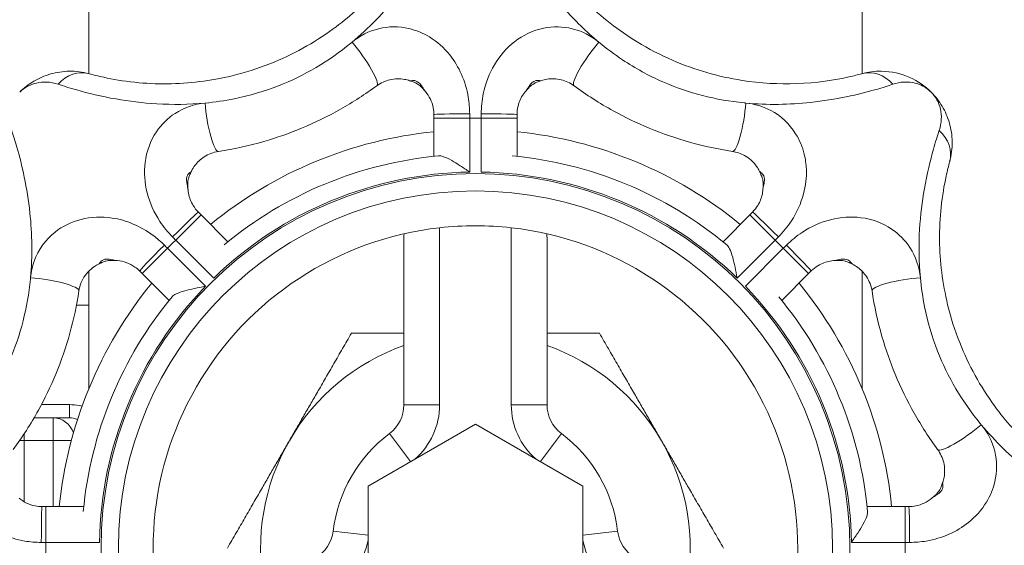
# Model space of a CAD drawing. Header units: millimetres. Extents: x 17747 to 112039, y -74980 to 446921.
# Tile 253 of 256: x 55375 to 55419, y 220132 to 220156. Entities that reach past the tile are written whole.
import ezdxf

# ---------------------------------------------------------------- set-up
doc = ezdxf.new("R2010")
doc.units = ezdxf.units.MM
doc.layers.add('UT_ZARIZENI - ZDROJ TEPLA', color=3, linetype='Continuous', lineweight=35)

msp = doc.modelspace()

# ---------------------------------------------------------------- linework, layer by layer
at = {"layer": 'UT_ZARIZENI - ZDROJ TEPLA', "lineweight": 13}
for p, q in [((55378.23, 220158.608), (55378.23, 220153.221)), ((55412.52, 220158.608), (55412.52, 220153.221)), ((55393.133, 220152.46), (55393.134, 220152.46)), ((55397.618, 220152.46), (55397.617, 220152.46)), ((55395.12, 220151.24), (55393.532, 220151.24)), ((55393.532, 220151.24), (55393.532, 220149.557)), ((55395.12, 220148.859), (55395.12, 220151.24)), ((55395.631, 220151.24), (55395.631, 220148.859)), ((55395.631, 220151.24), (55397.218, 220151.24)), ((55397.218, 220149.557), (55397.218, 220151.24)), ((55382.63, 220148.109), (55382.629, 220148.109)), ((55408.121, 220148.109), (55408.122, 220148.109)), ((55382.087, 220145.842), (55383.21, 220146.964)), ((55384.4, 220145.774), (55383.21, 220146.964)), ((55407.541, 220146.964), (55406.351, 220145.774)), ((55408.664, 220145.842), (55407.541, 220146.964)), ((55393.788, 220138.542), (55393.788, 220146.391)), ((55396.963, 220146.391), (55396.963, 220138.542)), ((55380.603, 220144.358), (55381.726, 220145.48)), ((55383.41, 220143.796), (55381.726, 220145.48)), ((55382.087, 220145.842), (55383.771, 220144.158)), ((55392.2, 220145.729), (55392.2, 220138.542)), ((55398.55, 220138.542), (55398.55, 220145.729)), ((55406.98, 220144.158), (55408.664, 220145.842)), ((55409.025, 220145.48), (55407.341, 220143.796)), ((55409.025, 220145.48), (55410.148, 220144.358)), ((55379.458, 220144.937), (55379.458, 220144.939)), ((55411.293, 220144.937), (55411.293, 220144.939)), ((55378.23, 220144.464), (55378.23, 220139.253)), ((55380.603, 220144.358), (55381.793, 220143.168)), ((55408.958, 220143.168), (55410.148, 220144.358)), ((55412.52, 220144.464), (55412.52, 220139.253)), ((55377.687, 220142.966), (55378.23, 220142.966)), ((55377.375, 220138.554), (55376.133, 220138.554)), ((55377.375, 220137.966), (55377.375, 220138.554)), ((55393.788, 220138.542), (55392.2, 220138.542)), ((55396.963, 220138.542), (55398.55, 220138.542)), ((55376.655, 220137.966), (55375.806, 220137.966)), ((55376.655, 220137.966), (55376.655, 220136.966)), ((55377.375, 220137.966), (55376.655, 220137.966)), ((55390.613, 220134.942), (55395.375, 220137.691)), ((55395.375, 220137.691), (55400.138, 220134.942)), ((55375.375, 220136.966), (55375.375, 220137.271)), ((55392.497, 220136.029), (55391.565, 220137.272)), ((55398.254, 220136.029), (55399.185, 220137.272)), ((55375.17, 220136.966), (55375.375, 220136.966)), ((55375.375, 220134.243), (55375.375, 220136.966)), ((55375.375, 220136.966), (55376.655, 220136.966)), ((55376.655, 220136.966), (55377.459, 220136.966)), ((55376.655, 220136.966), (55376.655, 220134.035)), ((55390.613, 220129.442), (55390.613, 220134.942)), ((55400.138, 220134.942), (55400.138, 220129.442)), ((55415.643, 220134.435), (55415.644, 220134.434)), ((55378.011, 220134.035), (55376.327, 220134.035)), ((55376.327, 220134.035), (55376.327, 220132.447)), ((55414.424, 220134.035), (55412.74, 220134.035)), ((55414.424, 220132.447), (55414.424, 220134.035)), ((55390.613, 220132.766), (55389.071, 220132.951)), ((55400.138, 220132.766), (55401.68, 220132.951)), ((55376.327, 220132.447), (55378.709, 220132.447)), ((55412.042, 220132.447), (55414.424, 220132.447))]:
    msp.add_line(p, q, dxfattribs=at)
for radius in [16.598, 15.831]:
    msp.add_circle((55395.375, 220132.192), radius, dxfattribs=at)
for centre, radius, start, end in [((55388.966, 220148.916), 5.47, 39.8837, 40.3814), ((55401.744, 220148.951), 5.416, 139.6161, 140.1188), ((55395.375, 220132.192), 19.05, 89.2315, 90.7685), ((55395.375, 220132.192), 18.542, 95.7044, 129.2956), ((55395.375, 220132.192), 18.542, 50.7044, 84.2956), ((55395.375, 220132.192), 17.462, 95.357, 129.643), ((55395.375, 220132.192), 17.462, 50.357, 84.643), ((55395.375, 220132.192), 16.669, 90.8782, 134.1218), ((55395.375, 220132.192), 16.669, 45.8782, 89.1218), ((55388.028, 220148.545), 5.416, 184.6161, 185.1188), ((55402.668, 220148.55), 5.47, 354.8837, 355.3814), ((55395.375, 220132.192), 14.287, 96.3794, 203.6206), ((55395.375, 220132.192), 14.287, 83.6206, 96.3794), ((55395.375, 220132.192), 14.287, 336.3794, 83.6206), ((55395.375, 220132.192), 19.05, 134.2315, 135.7685), ((55395.375, 220132.192), 19.05, 44.2315, 45.7685), ((55379.018, 220139.485), 5.47, 84.8837, 85.3814), ((55411.729, 220139.539), 5.416, 94.6161, 95.1188), ((55395.375, 220132.192), 18.542, 140.7044, 174.2956), ((55395.375, 220132.192), 16.669, 135.8782, 179.1218), ((55395.375, 220132.192), 16.669, 0.8782, 44.1218), ((55395.375, 220132.192), 18.542, 5.7044, 39.2956), ((55395.375, 220132.192), 17.462, 140.357, 174.643), ((55395.375, 220132.192), 17.462, 5.357, 39.643), ((55395.375, 220132.192), 9.525, 109.4712, 150), ((55395.375, 220132.192), 9.525, 30, 70.5288), ((55390.613, 220138.542), 1.587, 306.8699, 0), ((55390.613, 220138.542), 3.175, 310.8721, 0), ((55400.138, 220138.542), 3.175, 180, 229.1279), ((55400.138, 220138.542), 1.587, 180, 233.1301), ((55377.375, 220136.966), 1, 69.0033, 90), ((55395.375, 220132.192), 6.35, 126.8699, 173.1301), ((55395.375, 220132.192), 6.35, 6.8699, 53.1301), ((55395.375, 220132.192), 9.525, 150, 190.5288), ((55395.375, 220132.192), 9.525, 349.4712, 30), ((55412.099, 220138.602), 5.47, 309.8837, 310.3814), ((55387.495, 220133.141), 1.587, 300, 353.1301), ((55403.256, 220133.141), 1.588, 186.8699, 240), ((55395.375, 220132.192), 19.05, 179.2315, 180.7685), ((55387.495, 220133.141), 3.175, 300, 349.1279), ((55403.256, 220133.141), 3.175, 190.8721, 240), ((55395.375, 220132.192), 19.05, 359.2315, 0.7685)]:
    msp.add_arc(centre, radius, start, end, dxfattribs=at)
for centre, major_axis, ratio, start_param, end_param in [((55390.063, 220153.962), (0.941, -1.278), 0.177016, 0, 1.972063), ((55400.688, 220153.962), (-0.941, -1.278), 0.177016, 4.311122, 6.283185), ((55377.833, 220151.684), (0.418, 1.532), 0.871363, 0, 1.059823), ((55412.918, 220151.684), (-0.418, 1.532), 0.871363, 5.223363, 6.283185), ((55383.738, 220151.343), (0.238, -1.569), 0.177016, 4.311122, 6.283185), ((55407.013, 220151.343), (-0.238, -1.569), 0.177016, 0, 1.972063), ((55395.12, 220151.405), (-1.588, 0), 0.020815, 4.712666, 6.283185), ((55395.631, 220151.405), (1.588, 0), 0.020815, 0, 1.57052), ((55414.868, 220149.735), (1.532, -0.418), 0.871363, 0, 1.059823), ((55381.97, 220145.959), (1.123, 1.123), 0.020815, 0, 1.57052), ((55408.781, 220145.959), (-1.123, 1.123), 0.020815, 4.712666, 6.283185), ((55381.609, 220145.597), (-1.123, -1.123), 0.020815, 4.712666, 6.283185), ((55409.142, 220145.597), (1.123, -1.123), 0.020815, 0, 1.57052), ((55376.225, 220143.829), (1.569, -0.238), 0.177016, 0, 1.972063), ((55414.526, 220143.829), (-1.569, -0.238), 0.177016, 4.311122, 6.283185), ((55376.655, 220136.966), (0, 1), 0.948683, 5.049484, 6.283185), ((55377.375, 220136.966), (0, 1), 0.948683, 5.898356, 6.283185), ((55417.146, 220137.505), (-1.278, -0.941), 0.177016, 0, 1.972063), ((55376.162, 220132.447), (0, 1.587), 0.020815, 0, 1.57052), ((55414.589, 220132.447), (0, 1.587), 0.020815, 4.712666, 6.283185)]:
    msp.add_ellipse(centre, major_axis=major_axis, ratio=ratio, start_param=start_param, end_param=end_param, dxfattribs=at)
for points, knots in [([(55389.903, 220154.615), (55390.648, 220155.232), (55391.323, 220155.933), (55392.617, 220157.534), (55393.175, 220158.425), (55393.705, 220159.387), (55393.823, 220159.614), (55393.922, 220159.812)], [-0.727801, -0.727801, -0.727801, -0.727801, -0.4508082, -0.4508082, -0.1171148, -0.1171148, 0, 0, 0, 0]), ([(55396.829, 220159.812), (55396.939, 220159.591), (55397.073, 220159.333), (55397.487, 220158.593), (55397.803, 220158.074), (55398.514, 220157.062), (55398.895, 220156.573), (55399.775, 220155.582), (55400.293, 220155.074), (55400.848, 220154.615)], [-2.1460234, -2.1460234, -2.1460234, -2.1460234, -2.0157544, -2.0157544, -1.807324, -1.807324, -1.6249806, -1.6249806, -1.4189599, -1.4189599, -1.4189599, -1.4189599]), ([(55392.619, 220159.167), (55392.534, 220159.019), (55392.434, 220158.851), (55391.979, 220158.134), (55391.498, 220157.469), (55390.357, 220156.245), (55389.747, 220155.696), (55388.215, 220154.58), (55387.268, 220154.056), (55385.718, 220153.442), (55385.154, 220153.264), (55383.638, 220152.896), (55382.652, 220152.779), (55381.226, 220152.763), (55380.731, 220152.789), (55379.758, 220152.89), (55379.291, 220152.972), (55378.65, 220153.111), (55378.433, 220153.166), (55378.25, 220153.216)], [0, 0, 0, 0, 0.117115, 0.117115, 0.450808, 0.450808, 0.734665, 0.734665, 1.095777, 1.095777, 1.293518, 1.293518, 1.624967, 1.624967, 1.807318, 1.807318, 2.015753, 2.015753, 2.146024, 2.146024, 2.146024, 2.146024]), ([(55412.501, 220153.216), (55412.337, 220153.171), (55412.147, 220153.123), (55411.319, 220152.937), (55410.508, 220152.808), (55408.836, 220152.749), (55408.017, 220152.792), (55406.144, 220153.086), (55405.103, 220153.385), (55403.573, 220154.047), (55403.049, 220154.319), (55401.716, 220155.131), (55400.936, 220155.746), (55399.916, 220156.744), (55399.584, 220157.112), (55398.968, 220157.872), (55398.696, 220158.259), (55398.341, 220158.811), (55398.226, 220159.003), (55398.132, 220159.167)], [0, 0, 0, 0, 0.116948, 0.116948, 0.45068, 0.45068, 0.734542, 0.734542, 1.095703, 1.095703, 1.293484, 1.293484, 1.624981, 1.624981, 1.807324, 1.807324, 2.015754, 2.015754, 2.146023, 2.146023, 2.146023, 2.146023]), ([(55395.12, 220151.438), (55395.119, 220151.684), (55395.098, 220151.932), (55394.939, 220152.882), (55394.648, 220153.535), (55393.982, 220154.368), (55393.673, 220154.641), (55393.335, 220154.846), (55393.052, 220155.017), (55392.746, 220155.143), (55391.984, 220155.32), (55391.522, 220155.318), (55390.652, 220155.106), (55390.246, 220154.899), (55389.903, 220154.615)], [-0.705136, -0.705136, -0.705136, -0.705136, -0.6436727, -0.6436727, -0.4645313, -0.4645313, -0.352568, -0.352568, -0.352568, -0.2588241, -0.2588241, -0.1282342, -0.1282342, 0, 0, 0, 0]), ([(55400.848, 220154.615), (55400.504, 220154.899), (55400.097, 220155.107), (55399.252, 220155.312), (55398.82, 220155.319), (55397.935, 220155.139), (55397.493, 220154.933), (55396.755, 220154.361), (55396.453, 220154.018), (55395.985, 220153.229), (55395.817, 220152.793), (55395.662, 220152.037), (55395.632, 220151.736), (55395.631, 220151.438)], [-0.705136, -0.705136, -0.705136, -0.705136, -0.5765835, -0.5765835, -0.4539853, -0.4539853, -0.3172874, -0.3172874, -0.193569, -0.193569, -0.0744496, -0.0744496, 0, 0, 0, 0]), ([(55383.393, 220151.917), (55383.828, 220151.958), (55384.26, 220152.021), (55385.35, 220152.239), (55386.007, 220152.43), (55387.797, 220153.129), (55388.872, 220153.77), (55389.866, 220154.584), (55389.885, 220154.6), (55389.903, 220154.615)], [-1.4185972, -1.4185972, -1.4185972, -1.4185972, -1.2935176, -1.2935176, -1.0957775, -1.0957775, -0.7346647, -0.7346647, -0.727801, -0.727801, -0.727801, -0.727801]), ([(55400.848, 220154.615), (55401.185, 220154.335), (55401.536, 220154.074), (55402.463, 220153.456), (55403.062, 220153.127), (55404.822, 220152.355), (55406.036, 220152.048), (55407.315, 220151.921), (55407.338, 220151.919), (55407.362, 220151.917)], [-1.4189599, -1.4189599, -1.4189599, -1.4189599, -1.2934836, -1.2934836, -1.0957033, -1.0957033, -0.7345416, -0.7345416, -0.7278011, -0.7278011, -0.7278011, -0.7278011]), ([(55378.25, 220153.216), (55377.952, 220153.297), (55377.655, 220153.331), (55377.079, 220153.323), (55376.8, 220153.279), (55376.537, 220153.204), (55376.274, 220153.128), (55376.025, 220153.02), (55375.566, 220152.748), (55375.356, 220152.584), (55375.17, 220152.397)], [0, 0, 0, 0, 0.0944356, 0.0944356, 0.1888712, 0.1888712, 0.1888712, 0.2833068, 0.2833068, 0.3777424, 0.3777424, 0.3777424, 0.3777424]), ([(55415.581, 220152.397), (55415.311, 220152.667), (55414.991, 220152.89), (55414.249, 220153.222), (55413.821, 220153.323), (55413.085, 220153.33), (55412.793, 220153.295), (55412.501, 220153.216)], [-0.0013827, -0.0013827, -0.0013827, -0.0013827, 0.1354324, 0.1354324, 0.2836954, 0.2836954, 0.3763597, 0.3763597, 0.3763597, 0.3763597]), ([(55375.17, 220152.397), (55375.269, 220152.496), (55375.381, 220152.581), (55375.63, 220152.719), (55375.767, 220152.772), (55375.912, 220152.805), (55376.057, 220152.839), (55376.212, 220152.853), (55376.535, 220152.838), (55376.703, 220152.807), (55376.873, 220152.75)], [-0.3777424, -0.3777424, -0.3777424, -0.3777424, -0.2833068, -0.2833068, -0.1888712, -0.1888712, -0.1888712, -0.0944356, -0.0944356, 0, 0, 0, 0]), ([(55391.004, 220152.684), (55391.173, 220152.809), (55391.371, 220152.901), (55391.794, 220153.001), (55392.017, 220153.006), (55392.308, 220152.953), (55392.384, 220152.933), (55392.457, 220152.908)], [0, 0, 0, 0, 0.1282342, 0.1282342, 0.2588241, 0.2588241, 0.3059305, 0.3059305, 0.3059305, 0.3059305]), ([(55393.134, 220152.46), (55393.095, 220152.511), (55393.061, 220152.564), (55392.975, 220152.695), (55392.923, 220152.768), (55392.79, 220152.887), (55392.707, 220152.915), (55392.559, 220152.917), (55392.497, 220152.895), (55392.457, 220152.908)], [-0.1575688, -0.1575688, -0.1575688, -0.1575688, -0.1341954, -0.1341954, -0.0967981, -0.0967981, -0.0481816, -0.0481816, 0, 0, 0, 0]), ([(55393.133, 220152.46), (55393.079, 220152.523), (55393.032, 220152.574), (55392.95, 220152.656), (55392.916, 220152.686), (55392.851, 220152.735), (55392.82, 220152.755), (55392.749, 220152.795), (55392.707, 220152.815), (55392.603, 220152.857), (55392.54, 220152.88), (55392.458, 220152.908), (55392.457, 220152.908), (55392.457, 220152.908)], [-0.1575688, -0.1575688, -0.1575688, -0.1575688, -0.126055, -0.126055, -0.0945413, -0.0945413, -0.063129, -0.063129, -0.0316153, -0.0316153, -0.0001015, -0.0001015, 0, 0, 0, 0]), ([(55398.294, 220152.908), (55398.272, 220152.901), (55398.244, 220152.905), (55398.157, 220152.916), (55398.09, 220152.922), (55397.936, 220152.873), (55397.853, 220152.8), (55397.727, 220152.624), (55397.678, 220152.54), (55397.617, 220152.46)], [-0.163218, -0.163218, -0.163218, -0.163218, -0.1368648, -0.1368648, -0.0946996, -0.0946996, -0.0423077, -0.0423077, -0.0056456, -0.0056456, -0.0056456, -0.0056456]), ([(55398.294, 220152.908), (55398.211, 220152.88), (55398.149, 220152.858), (55398.044, 220152.815), (55398.003, 220152.795), (55397.931, 220152.755), (55397.9, 220152.735), (55397.835, 220152.686), (55397.801, 220152.656), (55397.719, 220152.575), (55397.673, 220152.524), (55397.619, 220152.46), (55397.619, 220152.46), (55397.618, 220152.46)], [-0.163218, -0.163218, -0.163218, -0.163218, -0.1317035, -0.1317035, -0.1001891, -0.1001891, -0.0686746, -0.0686746, -0.0372845, -0.0372845, -0.00577, -0.00577, -0.0056456, -0.0056456, -0.0056456, -0.0056456]), ([(55398.294, 220152.908), (55398.379, 220152.937), (55398.468, 220152.959), (55398.76, 220153.005), (55398.969, 220152.998), (55399.379, 220152.902), (55399.577, 220152.809), (55399.747, 220152.684)], [0.3992055, 0.3992055, 0.3992055, 0.3992055, 0.4539853, 0.4539853, 0.5765835, 0.5765835, 0.705136, 0.705136, 0.705136, 0.705136]), ([(55413.878, 220152.75), (55414.045, 220152.806), (55414.21, 220152.837), (55414.622, 220152.859), (55414.86, 220152.817), (55415.265, 220152.655), (55415.438, 220152.54), (55415.581, 220152.397)], [-0.3763597, -0.3763597, -0.3763597, -0.3763597, -0.2836954, -0.2836954, -0.1354324, -0.1354324, 0.0013827, 0.0013827, 0.0013827, 0.0013827]), ([(55376.873, 220152.75), (55377.107, 220152.672), (55377.384, 220152.584), (55378.201, 220152.353), (55378.791, 220152.21), (55380.009, 220151.997), (55380.624, 220151.921), (55381.948, 220151.842), (55382.673, 220151.85), (55383.389, 220151.917)], [-2.1460244, -2.1460244, -2.1460244, -2.1460244, -2.0157528, -2.0157528, -1.8073184, -1.8073184, -1.6249672, -1.6249672, -1.4189608, -1.4189608, -1.4189608, -1.4189608]), ([(55383.977, 220149.773), (55384.651, 220149.876), (55385.329, 220150.024), (55386.56, 220150.379), (55387.119, 220150.574), (55387.665, 220150.8), (55388.258, 220151.046), (55388.837, 220151.328), (55389.957, 220151.96), (55390.495, 220152.309), (55391.004, 220152.684)], [0, 0, 0, 0, 0.1872347, 0.1872347, 0.3465396, 0.3465396, 0.3465396, 0.5198094, 0.5198094, 0.6930792, 0.6930792, 0.6930792, 0.6930792]), ([(55393.163, 220152.423), (55393.331, 220152.223), (55393.451, 220151.976), (55393.522, 220151.611), (55393.532, 220151.508), (55393.532, 220151.405)], [0.4829448, 0.4829448, 0.4829448, 0.4829448, 0.6436727, 0.6436727, 0.705136, 0.705136, 0.705136, 0.705136]), ([(55397.218, 220151.405), (55397.218, 220151.53), (55397.233, 220151.655), (55397.309, 220151.97), (55397.391, 220152.151), (55397.529, 220152.35), (55397.558, 220152.387), (55397.588, 220152.423)], [0, 0, 0, 0, 0.0744496, 0.0744496, 0.193569, 0.193569, 0.2221912, 0.2221912, 0.2221912, 0.2221912]), ([(55397.617, 220152.46), (55397.613, 220152.454), (55397.608, 220152.448), (55397.598, 220152.435), (55397.593, 220152.429), (55397.588, 220152.423)], [-0.005859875, -0.005859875, -0.005859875, -0.005859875, -0.002929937, -0.002929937, 0, 0, 0, 0]), ([(55399.747, 220152.684), (55400.297, 220152.279), (55400.881, 220151.905), (55402.002, 220151.286), (55402.536, 220151.029), (55403.081, 220150.802), (55403.675, 220150.557), (55404.284, 220150.347), (55405.522, 220150.002), (55406.15, 220149.868), (55406.774, 220149.773)], [0, 0, 0, 0, 0.1872347, 0.1872347, 0.3465396, 0.3465396, 0.3465396, 0.5198094, 0.5198094, 0.6930792, 0.6930792, 0.6930792, 0.6930792]), ([(55407.362, 220151.917), (55408.325, 220151.826), (55409.298, 220151.845), (55411.346, 220152.063), (55412.37, 220152.298), (55413.425, 220152.603), (55413.668, 220152.68), (55413.878, 220152.75)], [-0.7278011, -0.7278011, -0.7278011, -0.7278011, -0.4506795, -0.4506795, -0.1169483, -0.1169483, 0, 0, 0, 0]), ([(55415.581, 220152.397), (55415.68, 220152.299), (55415.765, 220152.186), (55415.903, 220151.937), (55415.955, 220151.801), (55415.989, 220151.656), (55416.022, 220151.511), (55416.037, 220151.355), (55416.021, 220151.032), (55415.991, 220150.864), (55415.934, 220150.695)], [-0.3777424, -0.3777424, -0.3777424, -0.3777424, -0.2833068, -0.2833068, -0.1888712, -0.1888712, -0.1888712, -0.0944356, -0.0944356, 0, 0, 0, 0]), ([(55416.399, 220149.317), (55416.48, 220149.615), (55416.515, 220149.913), (55416.506, 220150.489), (55416.463, 220150.768), (55416.387, 220151.031), (55416.312, 220151.293), (55416.203, 220151.542), (55415.931, 220152.001), (55415.767, 220152.211), (55415.581, 220152.397)], [0, 0, 0, 0, 0.0944356, 0.0944356, 0.1888712, 0.1888712, 0.1888712, 0.2833068, 0.2833068, 0.3777424, 0.3777424, 0.3777424, 0.3777424]), ([(55383.389, 220151.917), (55382.917, 220151.872), (55382.454, 220151.715), (55381.731, 220151.243), (55381.449, 220150.964), (55380.964, 220150.241), (55380.793, 220149.775), (55380.675, 220148.844), (55380.705, 220148.386), (55380.931, 220147.497), (55381.121, 220147.07), (55381.546, 220146.427), (55381.737, 220146.193), (55381.947, 220145.982)], [-0.7051622, -0.7051622, -0.7051622, -0.7051622, -0.5682719, -0.5682719, -0.4559119, -0.4559119, -0.3174408, -0.3174408, -0.193569, -0.193569, -0.0744496, -0.0744496, 0, 0, 0, 0]), ([(55408.804, 220145.982), (55409.019, 220146.198), (55409.214, 220146.439), (55409.626, 220147.068), (55409.808, 220147.474), (55410.017, 220148.254), (55410.059, 220148.623), (55410.036, 220149.213), (55410.005, 220149.437), (55409.952, 220149.651), (55409.874, 220149.972), (55409.745, 220150.282), (55409.301, 220150.992), (55408.916, 220151.351), (55408.13, 220151.768), (55407.748, 220151.881), (55407.362, 220151.917)], [-0.7051622, -0.7051622, -0.7051622, -0.7051622, -0.6289419, -0.6289419, -0.5157521, -0.5157521, -0.4153392, -0.4153392, -0.3525811, -0.3525811, -0.3525811, -0.2584069, -0.2584069, -0.1118757, -0.1118757, 0, 0, 0, 0]), ([(55393.532, 220151.405), (55393.532, 220151.378), (55393.532, 220151.35), (55393.532, 220151.295), (55393.532, 220151.268), (55393.532, 220151.24)], [0, 0, 0, 0, 0.00826295, 0.00826295, 0.0165259, 0.0165259, 0.0165259, 0.0165259]), ([(55395.12, 220151.24), (55395.12, 220151.273), (55395.12, 220151.306), (55395.12, 220151.372), (55395.12, 220151.405), (55395.12, 220151.438)], [-0.0165259, -0.0165259, -0.0165259, -0.0165259, -0.00826295, -0.00826295, 0, 0, 0, 0]), ([(55395.631, 220151.438), (55395.631, 220151.405), (55395.631, 220151.372), (55395.631, 220151.306), (55395.631, 220151.273), (55395.631, 220151.24)], [-0.0165259, -0.0165259, -0.0165259, -0.0165259, -0.00826295, -0.00826295, 0, 0, 0, 0]), ([(55397.218, 220151.24), (55397.218, 220151.268), (55397.218, 220151.295), (55397.218, 220151.35), (55397.218, 220151.378), (55397.218, 220151.405)], [0, 0, 0, 0, 0.00826295, 0.00826295, 0.0165259, 0.0165259, 0.0165259, 0.0165259]), ([(55375.651, 220144.178), (55375.741, 220145.141), (55375.723, 220146.115), (55375.505, 220148.162), (55375.27, 220149.187), (55374.965, 220150.242), (55374.887, 220150.484), (55374.817, 220150.695)], [-0.7278011, -0.7278011, -0.7278011, -0.7278011, -0.4506795, -0.4506795, -0.1169483, -0.1169483, 0, 0, 0, 0]), ([(55415.934, 220150.695), (55415.856, 220150.46), (55415.768, 220150.183), (55415.537, 220149.367), (55415.393, 220148.777), (55415.18, 220147.558), (55415.104, 220146.944), (55415.026, 220145.62), (55415.033, 220144.895), (55415.1, 220144.178)], [-2.1460244, -2.1460244, -2.1460244, -2.1460244, -2.0157528, -2.0157528, -1.8073184, -1.8073184, -1.6249672, -1.6249672, -1.4189608, -1.4189608, -1.4189608, -1.4189608]), ([(55382.791, 220148.904), (55382.832, 220148.988), (55382.881, 220149.069), (55383.047, 220149.294), (55383.186, 220149.427), (55383.535, 220149.656), (55383.755, 220149.739), (55383.977, 220149.773)], [0.3993762, 0.3993762, 0.3993762, 0.3993762, 0.4559119, 0.4559119, 0.5682719, 0.5682719, 0.7051622, 0.7051622, 0.7051622, 0.7051622]), ([(55395.12, 220148.859), (55395.118, 220148.86), (55395.117, 220148.861), (55394.978, 220148.957), (55394.84, 220149.051), (55394.575, 220149.223), (55394.446, 220149.302), (55394.187, 220149.447), (55394.067, 220149.505), (55393.882, 220149.569), (55393.807, 220149.584), (55393.745, 220149.578), (55393.745, 220149.578), (55393.745, 220149.578)], [-0.7823026, -0.7823026, -0.7823026, -0.7823026, -0.781576, -0.781576, -0.7237568, -0.7237568, -0.6685498, -0.6685498, -0.6073684, -0.6073684, -0.5575028, -0.5575028, -0.5575028, -0.5575028, -0.5575028, -0.5575028]), ([(55406.774, 220149.773), (55406.956, 220149.746), (55407.137, 220149.685), (55407.514, 220149.477), (55407.703, 220149.307), (55407.886, 220149.042), (55407.926, 220148.974), (55407.96, 220148.904)], [0, 0, 0, 0, 0.1118757, 0.1118757, 0.2584069, 0.2584069, 0.305786, 0.305786, 0.305786, 0.305786]), ([(55422.351, 220134.949), (55422.203, 220135.033), (55422.034, 220135.133), (55421.318, 220135.588), (55420.652, 220136.07), (55419.429, 220137.211), (55418.88, 220137.82), (55417.763, 220139.353), (55417.24, 220140.3), (55416.626, 220141.85), (55416.448, 220142.413), (55416.08, 220143.929), (55415.963, 220144.915), (55415.947, 220146.342), (55415.973, 220146.837), (55416.074, 220147.81), (55416.155, 220148.276), (55416.295, 220148.917), (55416.349, 220149.134), (55416.399, 220149.317)], [0, 0, 0, 0, 0.117115, 0.117115, 0.450808, 0.450808, 0.734665, 0.734665, 1.095777, 1.095777, 1.293518, 1.293518, 1.624967, 1.624967, 1.807318, 1.807318, 2.015753, 2.015753, 2.146024, 2.146024, 2.146024, 2.146024]), ([(55382.791, 220148.904), (55382.781, 220148.884), (55382.758, 220148.867), (55382.688, 220148.813), (55382.637, 220148.77), (55382.562, 220148.627), (55382.555, 220148.517), (55382.59, 220148.303), (55382.615, 220148.208), (55382.629, 220148.109)], [-0.1632184, -0.1632184, -0.1632184, -0.1632184, -0.136904, -0.136904, -0.0948009, -0.0948009, -0.0424042, -0.0424042, -0.0056457, -0.0056457, -0.0056457, -0.0056457]), ([(55382.791, 220148.904), (55382.752, 220148.826), (55382.724, 220148.766), (55382.68, 220148.661), (55382.664, 220148.618), (55382.642, 220148.539), (55382.634, 220148.503), (55382.623, 220148.423), (55382.62, 220148.377), (55382.62, 220148.262), (55382.623, 220148.193), (55382.63, 220148.11), (55382.63, 220148.11), (55382.63, 220148.109)], [-0.1632184, -0.1632184, -0.1632184, -0.1632184, -0.1317039, -0.1317039, -0.1001893, -0.1001893, -0.0686748, -0.0686748, -0.0372845, -0.0372845, -0.00577, -0.00577, -0.0056457, -0.0056457, -0.0056457, -0.0056457]), ([(55408.122, 220148.109), (55408.131, 220148.172), (55408.144, 220148.233), (55408.176, 220148.387), (55408.191, 220148.476), (55408.181, 220148.654), (55408.142, 220148.732), (55408.039, 220148.839), (55407.979, 220148.867), (55407.96, 220148.904)], [-0.157569, -0.157569, -0.157569, -0.157569, -0.1341962, -0.1341962, -0.0967997, -0.0967997, -0.0481843, -0.0481843, 0, 0, 0, 0]), ([(55408.121, 220148.109), (55408.128, 220148.193), (55408.131, 220148.262), (55408.131, 220148.377), (55408.128, 220148.423), (55408.117, 220148.503), (55408.109, 220148.539), (55408.087, 220148.618), (55408.071, 220148.661), (55408.028, 220148.765), (55407.999, 220148.825), (55407.961, 220148.904), (55407.961, 220148.904), (55407.96, 220148.904)], [-0.157569, -0.157569, -0.157569, -0.157569, -0.1260552, -0.1260552, -0.0945414, -0.0945414, -0.0631286, -0.0631286, -0.0316148, -0.0316148, -0.0001011, -0.0001011, 0, 0, 0, 0]), ([(55382.629, 220148.109), (55382.63, 220148.101), (55382.631, 220148.093), (55382.633, 220148.078), (55382.633, 220148.07), (55382.634, 220148.062)], [-0.005859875, -0.005859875, -0.005859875, -0.005859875, -0.002929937, -0.002929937, 0, 0, 0, 0]), ([(55383.093, 220147.081), (55383.005, 220147.169), (55382.927, 220147.268), (55382.758, 220147.543), (55382.688, 220147.73), (55382.644, 220147.969), (55382.638, 220148.015), (55382.634, 220148.062)], [0, 0, 0, 0, 0.0744496, 0.0744496, 0.193569, 0.193569, 0.2223817, 0.2223817, 0.2223817, 0.2223817]), ([(55408.117, 220148.062), (55408.112, 220148.008), (55408.105, 220147.955), (55408.059, 220147.72), (55407.992, 220147.543), (55407.828, 220147.273), (55407.748, 220147.171), (55407.658, 220147.081)], [0.4827806, 0.4827806, 0.4827806, 0.4827806, 0.5157521, 0.5157521, 0.6289419, 0.6289419, 0.7051622, 0.7051622, 0.7051622, 0.7051622]), ([(55381.585, 220145.62), (55381.431, 220145.774), (55381.264, 220145.918), (55380.809, 220146.255), (55380.51, 220146.426), (55379.894, 220146.685), (55379.579, 220146.775), (55378.801, 220146.893), (55378.328, 220146.873), (55377.473, 220146.656), (55377.073, 220146.462), (55376.322, 220145.867), (55375.995, 220145.416), (55375.729, 220144.675), (55375.674, 220144.427), (55375.651, 220144.178)], [-0.7051622, -0.7051622, -0.7051622, -0.7051622, -0.6506958, -0.6506958, -0.5635495, -0.5635495, -0.4780879, -0.4780879, -0.3502388, -0.3502388, -0.226747, -0.226747, -0.0722045, -0.0722045, 0, 0, 0, 0]), ([(55383.21, 220146.964), (55383.19, 220146.984), (55383.171, 220147.003), (55383.132, 220147.042), (55383.112, 220147.062), (55383.093, 220147.081)], [0, 0, 0, 0, 0.00826295, 0.00826295, 0.0165259, 0.0165259, 0.0165259, 0.0165259]), ([(55407.658, 220147.081), (55407.639, 220147.062), (55407.619, 220147.042), (55407.58, 220147.003), (55407.561, 220146.984), (55407.541, 220146.964)], [0, 0, 0, 0, 0.00826295, 0.00826295, 0.0165259, 0.0165259, 0.0165259, 0.0165259]), ([(55415.1, 220144.178), (55415.056, 220144.651), (55414.898, 220145.113), (55414.427, 220145.836), (55414.147, 220146.118), (55413.424, 220146.603), (55412.958, 220146.774), (55412.027, 220146.893), (55411.569, 220146.863), (55410.681, 220146.636), (55410.253, 220146.446), (55409.611, 220146.022), (55409.377, 220145.83), (55409.166, 220145.62)], [-0.7051622, -0.7051622, -0.7051622, -0.7051622, -0.5682719, -0.5682719, -0.4559119, -0.4559119, -0.3174408, -0.3174408, -0.193569, -0.193569, -0.0744496, -0.0744496, 0, 0, 0, 0]), ([(55381.947, 220145.982), (55381.97, 220145.959), (55381.994, 220145.935), (55382.04, 220145.889), (55382.064, 220145.865), (55382.087, 220145.842)], [-0.0165259, -0.0165259, -0.0165259, -0.0165259, -0.00826295, -0.00826295, 0, 0, 0, 0]), ([(55392.2, 220145.729), (55392.2, 220145.733), (55392.2, 220145.738), (55392.201, 220145.87), (55392.203, 220145.998), (55392.209, 220146.124)], [-0.00138058, -0.00138058, -0.00138058, -0.00138058, 0, 0, 0.04158134, 0.04158134, 0.04158134, 0.04158134]), ([(55398.542, 220146.124), (55398.547, 220145.998), (55398.55, 220145.87), (55398.55, 220145.738), (55398.55, 220145.733), (55398.55, 220145.729)], [0.23540668, 0.23540668, 0.23540668, 0.23540668, 0.26157153, 0.26157153, 0.26244025, 0.26244025, 0.26244025, 0.26244025]), ([(55408.664, 220145.842), (55408.687, 220145.865), (55408.711, 220145.889), (55408.757, 220145.935), (55408.781, 220145.959), (55408.804, 220145.982)], [-0.0165259, -0.0165259, -0.0165259, -0.0165259, -0.00826295, -0.00826295, 0, 0, 0, 0]), ([(55381.726, 220145.48), (55381.702, 220145.504), (55381.679, 220145.527), (55381.632, 220145.574), (55381.609, 220145.597), (55381.585, 220145.62)], [-0.0165259, -0.0165259, -0.0165259, -0.0165259, -0.00826295, -0.00826295, 0, 0, 0, 0]), ([(55406.98, 220144.158), (55406.98, 220144.16), (55406.979, 220144.162), (55406.949, 220144.327), (55406.918, 220144.491), (55406.852, 220144.8), (55406.818, 220144.946), (55406.737, 220145.233), (55406.693, 220145.359), (55406.607, 220145.535), (55406.565, 220145.599), (55406.517, 220145.639), (55406.517, 220145.639), (55406.517, 220145.639)], [-0.7816833, -0.7816833, -0.7816833, -0.7816833, -0.7809437, -0.7809437, -0.7232581, -0.7232581, -0.6683526, -0.6683526, -0.6070509, -0.6070509, -0.5571519, -0.5571519, -0.5571519, -0.5571519, -0.5571519, -0.5571519]), ([(55409.166, 220145.62), (55409.142, 220145.597), (55409.119, 220145.574), (55409.072, 220145.527), (55409.049, 220145.504), (55409.025, 220145.48)], [-0.0165259, -0.0165259, -0.0165259, -0.0165259, -0.00826295, -0.00826295, 0, 0, 0, 0]), ([(55379.458, 220144.939), (55379.395, 220144.947), (55379.334, 220144.961), (55379.18, 220144.993), (55379.091, 220145.008), (55378.914, 220144.998), (55378.835, 220144.958), (55378.729, 220144.855), (55378.701, 220144.795), (55378.663, 220144.777)], [-0.157569, -0.157569, -0.157569, -0.157569, -0.1341962, -0.1341962, -0.0967997, -0.0967997, -0.0481843, -0.0481843, 0, 0, 0, 0]), ([(55412.088, 220144.777), (55412.067, 220144.787), (55412.05, 220144.81), (55411.997, 220144.879), (55411.954, 220144.931), (55411.811, 220145.005), (55411.7, 220145.012), (55411.487, 220144.977), (55411.392, 220144.952), (55411.293, 220144.939)], [-0.1632184, -0.1632184, -0.1632184, -0.1632184, -0.136904, -0.136904, -0.0948009, -0.0948009, -0.0424042, -0.0424042, -0.0056457, -0.0056457, -0.0056457, -0.0056457]), ([(55377.794, 220143.591), (55377.812, 220143.708), (55377.843, 220143.825), (55377.983, 220144.177), (55378.14, 220144.396), (55378.435, 220144.646), (55378.546, 220144.719), (55378.663, 220144.777)], [0, 0, 0, 0, 0.0722045, 0.0722045, 0.226747, 0.226747, 0.305786, 0.305786, 0.305786, 0.305786]), ([(55379.458, 220144.937), (55379.375, 220144.944), (55379.306, 220144.947), (55379.19, 220144.947), (55379.145, 220144.944), (55379.064, 220144.933), (55379.028, 220144.926), (55378.949, 220144.903), (55378.906, 220144.888), (55378.802, 220144.844), (55378.742, 220144.816), (55378.664, 220144.777), (55378.664, 220144.777), (55378.663, 220144.777)], [-0.157569, -0.157569, -0.157569, -0.157569, -0.1260552, -0.1260552, -0.0945414, -0.0945414, -0.0631286, -0.0631286, -0.0316148, -0.0316148, -0.0001011, -0.0001011, 0, 0, 0, 0]), ([(55379.505, 220144.933), (55379.636, 220144.922), (55379.767, 220144.893), (55380.029, 220144.801), (55380.158, 220144.734), (55380.352, 220144.598), (55380.422, 220144.539), (55380.486, 220144.475)], [0.4827806, 0.4827806, 0.4827806, 0.4827806, 0.5635495, 0.5635495, 0.6506958, 0.6506958, 0.7051622, 0.7051622, 0.7051622, 0.7051622]), ([(55410.265, 220144.475), (55410.352, 220144.562), (55410.451, 220144.641), (55410.727, 220144.809), (55410.913, 220144.88), (55411.152, 220144.923), (55411.199, 220144.929), (55411.246, 220144.933)], [0, 0, 0, 0, 0.0744496, 0.0744496, 0.193569, 0.193569, 0.2223817, 0.2223817, 0.2223817, 0.2223817]), ([(55411.293, 220144.939), (55411.285, 220144.938), (55411.277, 220144.937), (55411.261, 220144.935), (55411.253, 220144.934), (55411.246, 220144.933)], [-0.005859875, -0.005859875, -0.005859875, -0.005859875, -0.002929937, -0.002929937, 0, 0, 0, 0]), ([(55412.088, 220144.777), (55412.009, 220144.815), (55411.949, 220144.844), (55411.845, 220144.888), (55411.802, 220144.903), (55411.723, 220144.926), (55411.687, 220144.933), (55411.606, 220144.944), (55411.561, 220144.947), (55411.446, 220144.947), (55411.377, 220144.944), (55411.294, 220144.937), (55411.293, 220144.937), (55411.293, 220144.937)], [-0.1632184, -0.1632184, -0.1632184, -0.1632184, -0.1317039, -0.1317039, -0.1001893, -0.1001893, -0.0686748, -0.0686748, -0.0372845, -0.0372845, -0.00577, -0.00577, -0.0056457, -0.0056457, -0.0056457, -0.0056457]), ([(55412.088, 220144.777), (55412.171, 220144.736), (55412.252, 220144.687), (55412.478, 220144.521), (55412.61, 220144.382), (55412.84, 220144.032), (55412.923, 220143.813), (55412.957, 220143.591)], [0.3993762, 0.3993762, 0.3993762, 0.3993762, 0.4559119, 0.4559119, 0.5682719, 0.5682719, 0.7051622, 0.7051622, 0.7051622, 0.7051622]), ([(55374.372, 220139.789), (55374.494, 220140.022), (55374.608, 220140.26), (55375.212, 220141.639), (55375.519, 220142.853), (55375.646, 220144.131), (55375.648, 220144.155), (55375.651, 220144.178)], [-1.1722699, -1.1722699, -1.1722699, -1.1722699, -1.0957033, -1.0957033, -0.7345416, -0.7345416, -0.7278011, -0.7278011, -0.7278011, -0.7278011]), ([(55380.486, 220144.475), (55380.506, 220144.455), (55380.525, 220144.436), (55380.564, 220144.397), (55380.584, 220144.377), (55380.603, 220144.358)], [0, 0, 0, 0, 0.00826295, 0.00826295, 0.0165259, 0.0165259, 0.0165259, 0.0165259]), ([(55410.148, 220144.358), (55410.167, 220144.377), (55410.187, 220144.397), (55410.226, 220144.436), (55410.245, 220144.455), (55410.265, 220144.475)], [0, 0, 0, 0, 0.00826295, 0.00826295, 0.0165259, 0.0165259, 0.0165259, 0.0165259]), ([(55415.1, 220144.178), (55415.141, 220143.742), (55415.204, 220143.309), (55415.423, 220142.217), (55415.613, 220141.561), (55416.313, 220139.771), (55416.954, 220138.695), (55417.768, 220137.701), (55417.783, 220137.683), (55417.799, 220137.664)], [-1.4189608, -1.4189608, -1.4189608, -1.4189608, -1.2935176, -1.2935176, -1.0957775, -1.0957775, -0.7346647, -0.7346647, -0.727801, -0.727801, -0.727801, -0.727801]), ([(55383.41, 220143.796), (55383.408, 220143.796), (55383.405, 220143.796), (55383.24, 220143.766), (55383.076, 220143.734), (55382.768, 220143.669), (55382.621, 220143.634), (55382.335, 220143.553), (55382.209, 220143.509), (55382.032, 220143.423), (55381.969, 220143.381), (55381.929, 220143.333), (55381.929, 220143.333), (55381.929, 220143.333)], [-0.7816833, -0.7816833, -0.7816833, -0.7816833, -0.7809437, -0.7809437, -0.7232581, -0.7232581, -0.6683526, -0.6683526, -0.6070509, -0.6070509, -0.5571519, -0.5571519, -0.5571519, -0.5571519, -0.5571519, -0.5571519]), ([(55374.884, 220136.564), (55375.288, 220137.113), (55375.663, 220137.697), (55376.282, 220138.818), (55376.539, 220139.352), (55376.765, 220139.898), (55377.011, 220140.491), (55377.221, 220141.1), (55377.566, 220142.338), (55377.699, 220142.966), (55377.794, 220143.591)], [0, 0, 0, 0, 0.1872347, 0.1872347, 0.3465396, 0.3465396, 0.3465396, 0.5198094, 0.5198094, 0.6930792, 0.6930792, 0.6930792, 0.6930792]), ([(55412.957, 220143.591), (55413.059, 220142.916), (55413.207, 220142.238), (55413.562, 220141.008), (55413.758, 220140.449), (55413.984, 220139.903), (55414.23, 220139.309), (55414.512, 220138.73), (55415.144, 220137.611), (55415.493, 220137.072), (55415.867, 220136.564)], [0, 0, 0, 0, 0.1872347, 0.1872347, 0.3465396, 0.3465396, 0.3465396, 0.5198094, 0.5198094, 0.6930792, 0.6930792, 0.6930792, 0.6930792]), ([(55377.934, 220138.484), (55377.896, 220138.494), (55377.858, 220138.502), (55377.674, 220138.539), (55377.524, 220138.554), (55377.375, 220138.554)], [0.26310816, 0.26310816, 0.26310816, 0.26310816, 0.27491176, 0.27491176, 0.31942751, 0.31942751, 0.31942751, 0.31942751]), ([(55372.952, 220137.664), (55372.669, 220137.322), (55372.462, 220136.916), (55372.249, 220136.045), (55372.248, 220135.583), (55372.424, 220134.821), (55372.55, 220134.515), (55372.722, 220134.232), (55372.926, 220133.894), (55373.2, 220133.586), (55374.032, 220132.92), (55374.685, 220132.628), (55375.635, 220132.469), (55375.883, 220132.448), (55376.129, 220132.448)], [-0.705136, -0.705136, -0.705136, -0.705136, -0.5769017, -0.5769017, -0.4463119, -0.4463119, -0.352568, -0.352568, -0.352568, -0.2406046, -0.2406046, -0.0614632, -0.0614632, 0, 0, 0, 0]), ([(55414.622, 220132.448), (55414.868, 220132.448), (55415.116, 220132.469), (55416.066, 220132.628), (55416.719, 220132.92), (55417.551, 220133.586), (55417.825, 220133.894), (55418.029, 220134.232), (55418.201, 220134.515), (55418.327, 220134.821), (55418.503, 220135.583), (55418.502, 220136.045), (55418.289, 220136.916), (55418.082, 220137.322), (55417.799, 220137.664)], [-0.705136, -0.705136, -0.705136, -0.705136, -0.6436727, -0.6436727, -0.4645313, -0.4645313, -0.352568, -0.352568, -0.352568, -0.2588241, -0.2588241, -0.1282342, -0.1282342, 0, 0, 0, 0]), ([(55417.799, 220137.664), (55418.416, 220136.919), (55419.117, 220136.244), (55420.718, 220134.951), (55421.609, 220134.392), (55422.571, 220133.862), (55422.797, 220133.745), (55422.996, 220133.646)], [-0.727801, -0.727801, -0.727801, -0.727801, -0.4508082, -0.4508082, -0.1171148, -0.1171148, 0, 0, 0, 0]), ([(55415.867, 220136.564), (55415.992, 220136.394), (55416.085, 220136.196), (55416.184, 220135.774), (55416.19, 220135.551), (55416.137, 220135.26), (55416.117, 220135.184), (55416.092, 220135.11)], [0, 0, 0, 0, 0.1282342, 0.1282342, 0.2588241, 0.2588241, 0.3059305, 0.3059305, 0.3059305, 0.3059305]), ([(55415.643, 220134.435), (55415.707, 220134.489), (55415.758, 220134.536), (55415.839, 220134.617), (55415.869, 220134.652), (55415.919, 220134.716), (55415.939, 220134.747), (55415.979, 220134.819), (55415.998, 220134.86), (55416.041, 220134.965), (55416.063, 220135.027), (55416.091, 220135.11), (55416.092, 220135.11), (55416.092, 220135.11)], [-0.1575688, -0.1575688, -0.1575688, -0.1575688, -0.126055, -0.126055, -0.0945413, -0.0945413, -0.063129, -0.063129, -0.0316153, -0.0316153, -0.0001015, -0.0001015, 0, 0, 0, 0]), ([(55415.644, 220134.434), (55415.695, 220134.472), (55415.748, 220134.506), (55415.879, 220134.592), (55415.952, 220134.644), (55416.071, 220134.777), (55416.098, 220134.861), (55416.101, 220135.008), (55416.078, 220135.071), (55416.092, 220135.11)], [-0.1575688, -0.1575688, -0.1575688, -0.1575688, -0.1341954, -0.1341954, -0.0967981, -0.0967981, -0.0481816, -0.0481816, 0, 0, 0, 0]), ([(55376.162, 220134.035), (55376.06, 220134.035), (55375.956, 220134.045), (55375.591, 220134.117), (55375.345, 220134.237), (55375.144, 220134.404)], [0, 0, 0, 0, 0.0614632, 0.0614632, 0.2221912, 0.2221912, 0.2221912, 0.2221912]), ([(55415.607, 220134.404), (55415.406, 220134.237), (55415.16, 220134.117), (55414.795, 220134.045), (55414.691, 220134.035), (55414.589, 220134.035)], [0.4829448, 0.4829448, 0.4829448, 0.4829448, 0.6436727, 0.6436727, 0.705136, 0.705136, 0.705136, 0.705136]), ([(55376.327, 220134.035), (55376.3, 220134.035), (55376.272, 220134.035), (55376.217, 220134.035), (55376.189, 220134.035), (55376.162, 220134.035)], [0, 0, 0, 0, 0.00826295, 0.00826295, 0.0165259, 0.0165259, 0.0165259, 0.0165259]), ([(55412.042, 220132.447), (55412.043, 220132.449), (55412.045, 220132.451), (55412.14, 220132.589), (55412.234, 220132.727), (55412.406, 220132.993), (55412.486, 220133.121), (55412.631, 220133.381), (55412.689, 220133.501), (55412.753, 220133.686), (55412.768, 220133.76), (55412.762, 220133.822), (55412.762, 220133.822), (55412.762, 220133.822)], [-0.7823026, -0.7823026, -0.7823026, -0.7823026, -0.781576, -0.781576, -0.7237568, -0.7237568, -0.6685498, -0.6685498, -0.6073684, -0.6073684, -0.5575028, -0.5575028, -0.5575028, -0.5575028, -0.5575028, -0.5575028]), ([(55414.589, 220134.035), (55414.561, 220134.035), (55414.534, 220134.035), (55414.479, 220134.035), (55414.451, 220134.035), (55414.424, 220134.035)], [0, 0, 0, 0, 0.00826295, 0.00826295, 0.0165259, 0.0165259, 0.0165259, 0.0165259]), ([(55376.129, 220132.448), (55376.162, 220132.448), (55376.195, 220132.448), (55376.261, 220132.448), (55376.294, 220132.447), (55376.327, 220132.447)], [-0.0165259, -0.0165259, -0.0165259, -0.0165259, -0.00826295, -0.00826295, 0, 0, 0, 0]), ([(55414.424, 220132.447), (55414.457, 220132.447), (55414.49, 220132.448), (55414.556, 220132.448), (55414.589, 220132.448), (55414.622, 220132.448)], [-0.0165259, -0.0165259, -0.0165259, -0.0165259, -0.00826295, -0.00826295, 0, 0, 0, 0])]:
    msp.add_open_spline(points, degree=3, knots=knots, dxfattribs=at)
for points in [[(55393.163, 220152.423), (55393.153, 220152.435), (55393.143, 220152.448), (55393.134, 220152.46)], [(55383.389, 220151.917), (55383.391, 220151.917), (55383.392, 220151.917), (55383.393, 220151.917)], [(55408.117, 220148.062), (55408.118, 220148.078), (55408.12, 220148.093), (55408.122, 220148.109)], [(55379.505, 220144.933), (55379.49, 220144.935), (55379.474, 220144.937), (55379.458, 220144.939)], [(55415.607, 220134.404), (55415.619, 220134.414), (55415.631, 220134.424), (55415.644, 220134.434)]]:
    msp.add_open_spline(points, degree=3, dxfattribs=at)
for points, weights in [([(55387.127, 220136.954), (55388.403, 220139.165), (55389.876, 220141.717)], [1, 1.05550714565, 1.03410688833]), ([(55389.876, 220141.717), (55391.091, 220141.717), (55392.2, 220141.717)], [1.03410688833, 1.04282417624, 1.03878022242]), ([(55398.55, 220141.717), (55399.66, 220141.717), (55400.875, 220141.717)], [1.03878022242, 1.04282417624, 1.03410688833]), ([(55400.875, 220141.717), (55402.348, 220139.165), (55403.624, 220136.954)], [1.03410688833, 1.05550714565, 1]), ([(55384.377, 220132.192), (55385.85, 220134.744), (55387.127, 220136.954)], [1.03410688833, 1.05550714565, 1]), ([(55403.624, 220136.954), (55404.9, 220134.744), (55406.374, 220132.192)], [1, 1.05550714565, 1.03410688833])]:
    msp.add_rational_spline(points, weights, degree=2, dxfattribs=at)

doc.saveas('drawing.dxf')
